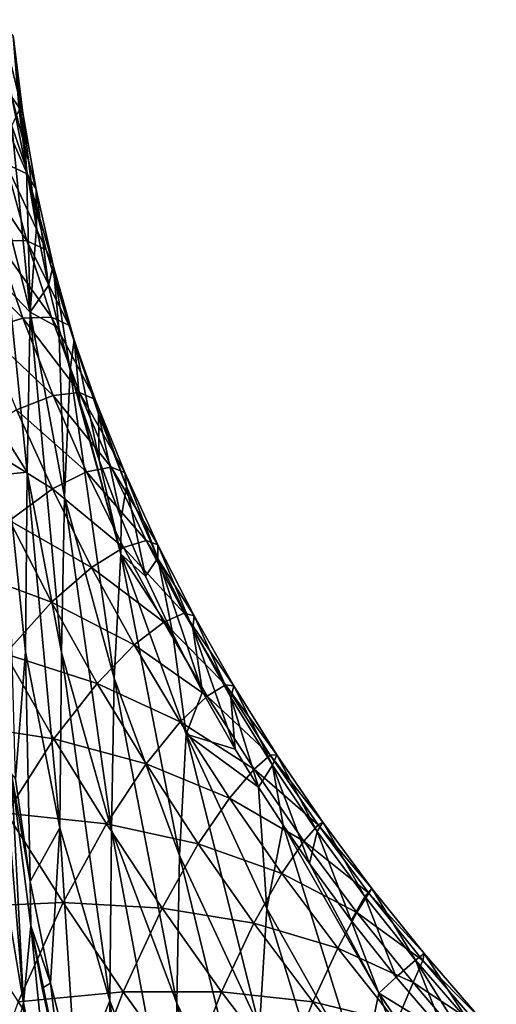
# Model space of a CAD drawing. Header units: metres. Extents: x -109 to 109, y -78 to 121.
# Tile 251 of 256: x -54.81 to -51.4, y 29.37 to 36.4. Entities that reach past the tile are written whole.
import ezdxf

# ---------------------------------------------------------------- set-up
doc = ezdxf.new("R2010")
doc.units = ezdxf.units.M
doc.layers.add('solid_508554_SW0001', color=7, linetype='CONTINUOUS')

msp = doc.modelspace()

# ---------------------------------------------------------------- linework, layer by layer
at = {"layer": 'solid_508554_SW0001'}
for points in [[(-54.783852, 35.737755, -13.355623), (-54.946369, 36.402969, -12.281866), (-54.862427, 35.850063, -11.717521)], [(-54.783852, 35.737755, -13.355623), (-54.852932, 36.288879, -13.90984), (-54.946369, 36.402969, -12.281866)], [(-54.852932, 36.288879, -13.90984), (-54.756069, 35.338428, -14.675499), (-54.809948, 35.756748, -15.093894)], [(-54.783852, 35.737755, -13.355623), (-54.756069, 35.338428, -14.675499), (-54.852932, 36.288879, -13.90984)], [(-54.752182, 35.301918, -11.1452), (-55.028057, 35.92807, -10.071081), (-54.903316, 35.373425, -9.487092)], [(-54.752182, 35.301918, -11.1452), (-54.862427, 35.850063, -11.717521), (-55.028057, 35.92807, -10.071081)], [(-54.687946, 35.191479, -12.793491), (-54.862427, 35.850063, -11.717521), (-54.752182, 35.301918, -11.1452)], [(-54.687946, 35.191479, -12.793491), (-54.783852, 35.737755, -13.355623), (-54.862427, 35.850063, -11.717521)], [(-54.809948, 35.756748, -15.093894), (-54.756069, 35.338428, -14.675499), (-54.861443, 35.645363, -16.94663)], [(-54.783852, 35.737755, -13.355623), (-54.686001, 34.921253, -14.250484), (-54.756069, 35.338428, -14.675499)], [(-54.687946, 35.191479, -12.793491), (-54.686001, 34.921253, -14.250484), (-54.783852, 35.737755, -13.355623)], [(-54.730461, 34.314064, -16.439049), (-54.87627, 34.888885, -18.822678), (-54.861443, 35.645363, -16.94663)], [(-54.730461, 34.314064, -16.439049), (-54.861443, 35.645363, -16.94663), (-54.756069, 35.338428, -14.675499)], [(-54.753021, 34.823746, -8.895089), (-55.137451, 35.390358, -7.821283), (-54.972153, 34.828918, -7.216121)], [(-54.753021, 34.823746, -8.895089), (-54.903316, 35.373425, -9.487092), (-55.137451, 35.390358, -7.821283)], [(-54.615959, 34.759224, -10.565089), (-54.903316, 35.373425, -9.487092), (-54.753021, 34.823746, -8.895089)], [(-54.615959, 34.759224, -10.565089), (-54.752182, 35.301918, -11.1452), (-54.903316, 35.373425, -9.487092)], [(-54.730461, 34.314064, -16.439049), (-54.756069, 35.338428, -14.675499), (-54.686001, 34.921253, -14.250484)], [(-54.565487, 34.650936, -12.223748), (-54.752182, 35.301918, -11.1452), (-54.615959, 34.759224, -10.565089)], [(-54.565487, 34.650936, -12.223748), (-54.687946, 35.191479, -12.793491), (-54.752182, 35.301918, -11.1452)], [(-54.687946, 35.191479, -12.793491), (-54.599403, 34.504391, -13.818173), (-54.686001, 34.921253, -14.250484)], [(-54.565487, 34.650936, -12.223748), (-54.599403, 34.504391, -13.818173), (-54.687946, 35.191479, -12.793491)], [(-54.730461, 34.314064, -16.439049), (-54.882458, 34.475269, -19.775152), (-54.87627, 34.888885, -18.822678)], [(-54.730461, 34.314064, -16.439049), (-54.686001, 34.921253, -14.250484), (-54.599403, 34.504391, -13.818173)], [(-54.78178, 34.272369, -6.602947), (-54.972153, 34.828918, -7.216121), (-55.267174, 34.759773, -5.531161)], [(-54.577515, 34.27953, -8.29516), (-54.972153, 34.828918, -7.216121), (-54.78178, 34.272369, -6.602947)], [(-54.577515, 34.27953, -8.29516), (-54.753021, 34.823746, -8.895089), (-54.972153, 34.828918, -7.216121)], [(-54.454155, 34.222523, -9.977265), (-54.753021, 34.823746, -8.895089), (-54.577515, 34.27953, -8.29516)], [(-54.454155, 34.222523, -9.977265), (-54.615959, 34.759224, -10.565089), (-54.753021, 34.823746, -8.895089)], [(-54.78178, 34.272369, -6.602947), (-55.267174, 34.759773, -5.531161), (-55.060211, 34.186142, -4.903952)], [(-54.416836, 34.116871, -11.646583), (-54.615959, 34.759224, -10.565089), (-54.454155, 34.222523, -9.977265)], [(-54.416836, 34.116871, -11.646583), (-54.565487, 34.650936, -12.223748), (-54.615959, 34.759224, -10.565089)], [(-54.565487, 34.650936, -12.223748), (-54.526306, 34.203239, -13.500781), (-54.599403, 34.504391, -13.818173)], [(-54.565487, 34.650936, -12.223748), (-54.444233, 33.902309, -13.178885), (-54.526306, 34.203239, -13.500781)], [(-54.416836, 34.116871, -11.646583), (-54.444233, 33.902309, -13.178885), (-54.565487, 34.650936, -12.223748)], [(-54.750988, 33.173527, -19.196924), (-54.893452, 33.398411, -22.059969), (-54.882458, 34.475269, -19.775152)], [(-54.750988, 33.173527, -19.196924), (-54.882458, 34.475269, -19.775152), (-54.730461, 34.314064, -16.439049)], [(-54.730461, 34.314064, -16.439049), (-54.599403, 34.504391, -13.818173), (-54.526306, 34.203239, -13.500781)], [(-54.506203, 31.885347, -18.625214), (-54.750988, 33.173527, -19.196924), (-54.730461, 34.314064, -16.439049)], [(-54.486095, 32.996902, -15.93655), (-54.730461, 34.314064, -16.439049), (-54.526306, 34.203239, -13.500781)], [(-54.506203, 31.885347, -18.625214), (-54.730461, 34.314064, -16.439049), (-54.486095, 32.996902, -15.93655)], [(-54.566643, 33.721081, -5.981912), (-54.78178, 34.272369, -6.602947), (-55.060211, 34.186142, -4.903952)], [(-54.377129, 33.741268, -7.687424), (-54.577515, 34.27953, -8.29516), (-54.78178, 34.272369, -6.602947)], [(-54.377129, 33.741268, -7.687424), (-54.78178, 34.272369, -6.602947), (-54.566643, 33.721081, -5.981912)], [(-54.267162, 33.692368, -9.381816), (-54.577515, 34.27953, -8.29516), (-54.377129, 33.741268, -7.687424)], [(-54.267162, 33.692368, -9.381816), (-54.454155, 34.222523, -9.977265), (-54.577515, 34.27953, -8.29516)], [(-54.566643, 33.721081, -5.981912), (-55.060211, 34.186142, -4.903952), (-54.828415, 33.616993, -4.268958)], [(-54.486095, 32.996902, -15.93655), (-54.526306, 34.203239, -13.500781), (-54.444233, 33.902309, -13.178885)], [(-54.242443, 33.589874, -11.062081), (-54.454155, 34.222523, -9.977265), (-54.267162, 33.692368, -9.381816)], [(-54.242443, 33.589874, -11.062081), (-54.416836, 34.116871, -11.646583), (-54.454155, 34.222523, -9.977265)], [(-54.416836, 34.116871, -11.646583), (-54.375381, 33.672516, -12.929779), (-54.444233, 33.902309, -13.178885)], [(-54.416836, 34.116871, -11.646583), (-54.237194, 33.257488, -12.472214), (-54.375381, 33.672516, -12.929779)], [(-54.242443, 33.589874, -11.062081), (-54.237194, 33.257488, -12.472214), (-54.416836, 34.116871, -11.646583)], [(-54.129917, 31.701847, -15.443505), (-54.486095, 32.996902, -15.93655), (-54.444233, 33.902309, -13.178885)], [(-54.084137, 32.58736, -12.751335), (-54.444233, 33.902309, -13.178885), (-54.375381, 33.672516, -12.929779)], [(-54.129917, 31.701847, -15.443505), (-54.444233, 33.902309, -13.178885), (-54.084137, 32.58736, -12.751335)], [(-54.152233, 33.209381, -7.072011), (-54.377129, 33.741268, -7.687424), (-54.566643, 33.721081, -5.981912)], [(-54.055363, 33.169289, -8.778847), (-54.377129, 33.741268, -7.687424), (-54.152233, 33.209381, -7.072011)], [(-54.055363, 33.169289, -8.778847), (-54.267162, 33.692368, -9.381816), (-54.377129, 33.741268, -7.687424)], [(-54.327099, 33.175343, -5.35317), (-54.566643, 33.721081, -5.981912), (-54.828415, 33.616993, -4.268958)], [(-54.152233, 33.209381, -7.072011), (-54.566643, 33.721081, -5.981912), (-54.327099, 33.175343, -5.35317)], [(-54.084137, 32.58736, -12.751335), (-54.375381, 33.672516, -12.929779), (-54.237194, 33.257488, -12.472214)], [(-54.042744, 33.070541, -10.470333), (-54.267162, 33.692368, -9.381816), (-54.055363, 33.169289, -8.778847)], [(-54.042744, 33.070541, -10.470333), (-54.242443, 33.589874, -11.062081), (-54.267162, 33.692368, -9.381816)], [(-54.572079, 33.052578, -3.626389), (-54.828415, 33.616993, -4.268958), (-55.153606, 33.415195, -2.552972)], [(-54.327099, 33.175343, -5.35317), (-54.828415, 33.616993, -4.268958), (-54.572079, 33.052578, -3.626389)], [(-54.242443, 33.589874, -11.062081), (-54.081059, 32.843273, -12.005098), (-54.237194, 33.257488, -12.472214)], [(-54.042744, 33.070541, -10.470333), (-54.081059, 32.843273, -12.005098), (-54.242443, 33.589874, -11.062081)], [(-54.572079, 33.052578, -3.626389), (-55.153606, 33.415195, -2.552972), (-54.877773, 32.827576, -1.896521)], [(-54.750988, 33.173527, -19.196924), (-54.895042, 33.1577, -22.53758), (-54.893452, 33.398411, -22.059969)], [(-54.084137, 32.58736, -12.751335), (-54.237194, 33.257488, -12.472214), (-54.081059, 32.843273, -12.005098)], [(-53.903252, 32.684174, -6.449067), (-54.152233, 33.209381, -7.072011), (-54.327099, 33.175343, -5.35317)], [(-53.819183, 32.653748, -8.168478), (-54.152233, 33.209381, -7.072011), (-53.903252, 32.684174, -6.449067)], [(-53.819183, 32.653748, -8.168478), (-54.055363, 33.169289, -8.778847), (-54.152233, 33.209381, -7.072011)], [(-54.76329, 31.888906, -21.890774), (-54.895042, 33.1577, -22.53758), (-54.750988, 33.173527, -19.196924)], [(-54.76329, 31.888906, -21.890774), (-54.834625, 30.980234, -24.773357), (-54.895042, 33.1577, -22.53758)], [(-54.518261, 30.633205, -21.251438), (-54.76329, 31.888906, -21.890774), (-54.750988, 33.173527, -19.196924)], [(-54.518261, 30.633205, -21.251438), (-54.750988, 33.173527, -19.196924), (-54.506203, 31.885347, -18.625214)], [(-54.063511, 32.635422, -4.716908), (-54.327099, 33.175343, -5.35317), (-54.572079, 33.052578, -3.626389)], [(-53.903252, 32.684174, -6.449067), (-54.327099, 33.175343, -5.35317), (-54.063511, 32.635422, -4.716908)], [(-53.818188, 32.55946, -9.871436), (-54.055363, 33.169289, -8.778847), (-53.819183, 32.653748, -8.168478)], [(-53.818188, 32.55946, -9.871436), (-54.042744, 33.070541, -10.470333), (-54.055363, 33.169289, -8.778847)], [(-54.2915, 32.493149, -2.976492), (-54.572079, 33.052578, -3.626389), (-54.877773, 32.827576, -1.896521)], [(-54.063511, 32.635422, -4.716908), (-54.572079, 33.052578, -3.626389), (-54.2915, 32.493149, -2.976492)], [(-54.042744, 33.070541, -10.470333), (-53.906361, 32.42952, -11.527801), (-54.081059, 32.843273, -12.005098)], [(-53.818188, 32.55946, -9.871436), (-53.906361, 32.42952, -11.527801), (-54.042744, 33.070541, -10.470333)], [(-54.149666, 30.618885, -18.063841), (-54.506203, 31.885347, -18.625214), (-54.486095, 32.996902, -15.93655)], [(-54.149666, 30.618885, -18.063841), (-54.486095, 32.996902, -15.93655), (-54.129917, 31.701847, -15.443505)], [(-54.577263, 32.244118, -1.233147), (-54.877773, 32.827576, -1.896521), (-55.233398, 32.488087, -0.169254)], [(-54.2915, 32.493149, -2.976492), (-54.877773, 32.827576, -1.896521), (-54.577263, 32.244118, -1.233147)], [(-54.084137, 32.58736, -12.751335), (-54.081059, 32.843273, -12.005098), (-53.906361, 32.42952, -11.527801)], [(-53.77623, 32.101597, -4.073344), (-54.063511, 32.635422, -4.716908), (-54.2915, 32.493149, -2.976492)], [(-53.6306, 32.165947, -5.818755), (-53.903252, 32.684174, -6.449067), (-54.063511, 32.635422, -4.716908)], [(-53.6306, 32.165947, -5.818755), (-54.063511, 32.635422, -4.716908), (-53.77623, 32.101597, -4.073344)], [(-53.559109, 32.146084, -7.550844), (-53.903252, 32.684174, -6.449067), (-53.6306, 32.165947, -5.818755)], [(-53.559109, 32.146084, -7.550844), (-53.819183, 32.653748, -8.168478), (-53.903252, 32.684174, -6.449067)], [(-53.569252, 32.057125, -9.265505), (-53.819183, 32.653748, -8.168478), (-53.559109, 32.146084, -7.550844)], [(-53.569252, 32.057125, -9.265505), (-53.818188, 32.55946, -9.871436), (-53.819183, 32.653748, -8.168478)], [(-53.664207, 30.437164, -14.963063), (-54.129917, 31.701847, -15.443505), (-54.084137, 32.58736, -12.751335)], [(-54.084137, 32.58736, -12.751335), (-53.906361, 32.42952, -11.527801), (-53.712654, 32.016632, -11.039923)], [(-53.615536, 31.30316, -12.340937), (-54.084137, 32.58736, -12.751335), (-53.712654, 32.016632, -11.039923)], [(-53.664207, 30.437164, -14.963063), (-54.084137, 32.58736, -12.751335), (-53.615536, 31.30316, -12.340937)], [(-53.818188, 32.55946, -9.871436), (-53.712654, 32.016632, -11.039923), (-53.906361, 32.42952, -11.527801)], [(-53.818188, 32.55946, -9.871436), (-53.499355, 31.604843, -10.540615), (-53.712654, 32.016632, -11.039923)], [(-53.569252, 32.057125, -9.265505), (-53.499355, 31.604843, -10.540615), (-53.818188, 32.55946, -9.871436)], [(-54.577263, 32.244118, -1.233147), (-55.233398, 32.488087, -0.169254), (-54.909504, 31.876333, 0.506962)], [(-53.986954, 31.938915, -2.319557), (-54.2915, 32.493149, -2.976492), (-54.577263, 32.244118, -1.233147)], [(-53.77623, 32.101597, -4.073344), (-54.2915, 32.493149, -2.976492), (-53.986954, 31.938915, -2.319557)], [(-54.252281, 31.664871, -0.563196), (-54.577263, 32.244118, -1.233147), (-54.909504, 31.876333, 0.506962)], [(-53.986954, 31.938915, -2.319557), (-54.577263, 32.244118, -1.233147), (-54.252281, 31.664871, -0.563196)], [(-53.334694, 31.654999, -5.181268), (-53.6306, 32.165947, -5.818755), (-53.77623, 32.101597, -4.073344)], [(-53.275631, 31.646631, -6.926094), (-53.6306, 32.165947, -5.818755), (-53.334694, 31.654999, -5.181268)], [(-53.275631, 31.646631, -6.926094), (-53.559109, 32.146084, -7.550844), (-53.6306, 32.165947, -5.818755)], [(-53.296501, 31.563927, -8.652666), (-53.569252, 32.057125, -9.265505), (-53.559109, 32.146084, -7.550844)], [(-53.296501, 31.563927, -8.652666), (-53.559109, 32.146084, -7.550844), (-53.275631, 31.646631, -6.926094)], [(-53.465591, 31.574095, -3.42273), (-53.77623, 32.101597, -4.073344), (-53.986954, 31.938915, -2.319557)], [(-53.334694, 31.654999, -5.181268), (-53.77623, 32.101597, -4.073344), (-53.465591, 31.574095, -3.42273)], [(-53.569252, 32.057125, -9.265505), (-53.265945, 31.194374, -10.029311), (-53.499355, 31.604843, -10.540615)], [(-53.296501, 31.563927, -8.652666), (-53.265945, 31.194374, -10.029311), (-53.569252, 32.057125, -9.265505)], [(-53.615536, 31.30316, -12.340937), (-53.712654, 32.016632, -11.039923), (-53.499355, 31.604843, -10.540615)], [(-53.658718, 31.389935, -1.655893), (-53.986954, 31.938915, -2.319557), (-54.252281, 31.664871, -0.563196)], [(-53.465591, 31.574095, -3.42273), (-53.986954, 31.938915, -2.319557), (-53.658718, 31.389935, -1.655893)], [(-54.560421, 31.267889, 1.189089), (-54.909504, 31.876333, 0.506962), (-55.27573, 31.379362, 2.236849)], [(-54.252281, 31.664871, -0.563196), (-54.909504, 31.876333, 0.506962), (-54.560421, 31.267889, 1.189089)], [(-54.76329, 31.888906, -21.890774), (-54.729973, 30.250328, -24.351946), (-54.834625, 30.980234, -24.773357)], [(-54.518261, 30.633205, -21.251438), (-54.729973, 30.250328, -24.351946), (-54.76329, 31.888906, -21.890774)], [(-54.16151, 29.398802, -20.623302), (-54.518261, 30.633205, -21.251438), (-54.506203, 31.885347, -18.625214)], [(-54.16151, 29.398802, -20.623302), (-54.506203, 31.885347, -18.625214), (-54.149666, 30.618885, -18.063841)], [(-53.683655, 29.382233, -17.516388), (-54.149666, 30.618885, -18.063841), (-54.129917, 31.701847, -15.443505)], [(-53.683655, 29.382233, -17.516388), (-54.129917, 31.701847, -15.443505), (-53.664207, 30.437164, -14.963063)], [(-53.903038, 31.089865, 0.112961), (-54.252281, 31.664871, -0.563196), (-54.560421, 31.267889, 1.189089)], [(-53.658718, 31.389935, -1.655893), (-54.252281, 31.664871, -0.563196), (-53.903038, 31.089865, 0.112961)], [(-53.015945, 31.151587, -4.536824), (-53.334694, 31.654999, -5.181268), (-53.465591, 31.574095, -3.42273)], [(-52.969227, 31.15572, -6.294396), (-53.334694, 31.654999, -5.181268), (-53.015945, 31.151587, -4.536824)], [(-52.969227, 31.15572, -6.294396), (-53.275631, 31.646631, -6.926094), (-53.334694, 31.654999, -5.181268)], [(-53.000488, 31.080229, -8.033061), (-53.296501, 31.563927, -8.652666), (-53.275631, 31.646631, -6.926094)], [(-53.000488, 31.080229, -8.033061), (-53.275631, 31.646631, -6.926094), (-52.969227, 31.15572, -6.294396)], [(-53.131954, 31.052979, -2.765343), (-53.465591, 31.574095, -3.42273), (-53.658718, 31.389935, -1.655893)], [(-53.615536, 31.30316, -12.340937), (-53.499355, 31.604843, -10.540615), (-53.265945, 31.194374, -10.029311)], [(-53.015945, 31.151587, -4.536824), (-53.465591, 31.574095, -3.42273), (-53.131954, 31.052979, -2.765343)], [(-53.296501, 31.563927, -8.652666), (-53.10009, 30.923512, -9.683887), (-53.265945, 31.194374, -10.029311)], [(-53.000488, 31.080229, -8.033061), (-53.10009, 30.923512, -9.683887), (-53.296501, 31.563927, -8.652666)], [(-54.560421, 31.267889, 1.189089), (-55.27573, 31.379362, 2.236849), (-54.898434, 30.738075, 2.929803)], [(-53.307068, 30.846233, -0.985837), (-53.658718, 31.389935, -1.655893), (-53.903038, 31.089865, 0.112961)], [(-53.131954, 31.052979, -2.765343), (-53.658718, 31.389935, -1.655893), (-53.307068, 30.846233, -0.985837)], [(-53.091938, 29.210939, -14.498295), (-53.664207, 30.437164, -14.963063), (-53.615536, 31.30316, -12.340937)], [(-53.615536, 31.30316, -12.340937), (-53.265945, 31.194374, -10.029311), (-53.10009, 30.923512, -9.683887)], [(-53.041016, 30.058201, -11.944462), (-53.615536, 31.30316, -12.340937), (-53.10009, 30.923512, -9.683887)], [(-53.091938, 29.210939, -14.498295), (-53.615536, 31.30316, -12.340937), (-53.041016, 30.058201, -11.944462)], [(-54.186283, 30.662807, 1.87668), (-54.560421, 31.267889, 1.189089), (-54.898434, 30.738075, 2.929803)], [(-53.903038, 31.089865, 0.112961), (-54.560421, 31.267889, 1.189089), (-54.186283, 30.662807, 1.87668)], [(-52.674786, 30.655788, -3.88567), (-53.015945, 31.151587, -4.536824), (-53.131954, 31.052979, -2.765343)], [(-52.640392, 30.673632, -5.655938), (-52.969227, 31.15572, -6.294396), (-53.015945, 31.151587, -4.536824)], [(-52.640392, 30.673632, -5.655938), (-53.015945, 31.151587, -4.536824), (-52.674786, 30.655788, -3.88567)], [(-52.68177, 30.6064, -7.406833), (-53.000488, 31.080229, -8.033061), (-52.969227, 31.15572, -6.294396)], [(-52.68177, 30.6064, -7.406833), (-52.969227, 31.15572, -6.294396), (-52.640392, 30.673632, -5.655938)], [(-53.529736, 30.519148, 0.79492), (-53.903038, 31.089865, 0.112961), (-54.186283, 30.662807, 1.87668)], [(-53.307068, 30.846233, -0.985837), (-53.903038, 31.089865, 0.112961), (-53.529736, 30.519148, 0.79492)], [(-53.000488, 31.080229, -8.033061), (-52.924908, 30.653231, -9.332715), (-53.10009, 30.923512, -9.683887)], [(-53.000488, 31.080229, -8.033061), (-52.736393, 30.378166, -8.96852), (-52.924908, 30.653231, -9.332715)], [(-52.68177, 30.6064, -7.406833), (-52.736393, 30.378166, -8.96852), (-53.000488, 31.080229, -8.033061)], [(-54.777409, 29.383495, -25.876293), (-54.883434, 30.681271, -25.989143), (-54.863708, 31.018579, -25.345387)], [(-54.729973, 30.250328, -24.351946), (-54.72504, 29.934443, -24.832989), (-54.863708, 31.018579, -25.345387)], [(-54.777409, 29.383495, -25.876293), (-54.863708, 31.018579, -25.345387), (-54.72504, 29.934443, -24.832989)], [(-54.834625, 30.980234, -24.773357), (-54.729973, 30.250328, -24.351946), (-54.863708, 31.018579, -25.345387)], [(-52.775661, 30.538286, -2.101485), (-53.131954, 31.052979, -2.765343), (-53.307068, 30.846233, -0.985837)], [(-52.674786, 30.655788, -3.88567), (-53.131954, 31.052979, -2.765343), (-52.775661, 30.538286, -2.101485)], [(-53.041016, 30.058201, -11.944462), (-53.10009, 30.923512, -9.683887), (-52.924908, 30.653231, -9.332715)], [(-52.932274, 30.307859, -0.309749), (-53.307068, 30.846233, -0.985837), (-53.529736, 30.519148, 0.79492)], [(-52.775661, 30.538286, -2.101485), (-53.307068, 30.846233, -0.985837), (-52.932274, 30.307859, -0.309749)], [(-54.495102, 30.099428, 3.62723), (-54.898434, 30.738075, 2.929803), (-55.252449, 30.067389, 4.650605)], [(-54.186283, 30.662807, 1.87668), (-54.898434, 30.738075, 2.929803), (-54.495102, 30.099428, 3.62723)], [(-54.777409, 29.383495, -25.876293), (-54.937416, 30.341722, -26.631361), (-54.883434, 30.681271, -25.989143)], [(-53.787224, 30.061157, 2.569238), (-54.186283, 30.662807, 1.87668), (-54.495102, 30.099428, 3.62723)], [(-53.529736, 30.519148, 0.79492), (-54.186283, 30.662807, 1.87668), (-53.787224, 30.061157, 2.569238)], [(-52.364231, 28.860401, -11.564433), (-53.041016, 30.058201, -11.944462), (-52.924908, 30.653231, -9.332715)], [(-52.240402, 29.453108, -9.012287), (-52.924908, 30.653231, -9.332715), (-52.736393, 30.378166, -8.96852)], [(-52.364231, 28.860401, -11.564433), (-52.924908, 30.653231, -9.332715), (-52.240402, 29.453108, -9.012287)], [(-52.311638, 30.16765, -3.228076), (-52.674786, 30.655788, -3.88567), (-52.775661, 30.538286, -2.101485)], [(-52.340919, 30.142757, -6.774147), (-52.68177, 30.6064, -7.406833), (-52.640392, 30.673632, -5.655938)], [(-52.289627, 30.200468, -5.010942), (-52.640392, 30.673632, -5.655938), (-52.674786, 30.655788, -3.88567)], [(-52.289627, 30.200468, -5.010942), (-52.674786, 30.655788, -3.88567), (-52.311638, 30.16765, -3.228076)], [(-52.340919, 30.142757, -6.774147), (-52.640392, 30.673632, -5.655938), (-52.289627, 30.200468, -5.010942)], [(-54.518261, 30.633205, -21.251438), (-54.585461, 29.525541, -23.933491), (-54.729973, 30.250328, -24.351946)], [(-54.518261, 30.633205, -21.251438), (-54.401413, 28.807508, -23.518934), (-54.585461, 29.525541, -23.933491)], [(-54.16151, 29.398802, -20.623302), (-54.401413, 28.807508, -23.518934), (-54.518261, 30.633205, -21.251438)], [(-53.695324, 28.193579, -20.010376), (-54.16151, 29.398802, -20.623302), (-54.149666, 30.618885, -18.063841)], [(-53.695324, 28.193579, -20.010376), (-54.149666, 30.618885, -18.063841), (-53.683655, 29.382233, -17.516388)], [(-52.68177, 30.6064, -7.406833), (-52.438568, 29.97234, -8.41754), (-52.736393, 30.378166, -8.96852)], [(-52.340919, 30.142757, -6.774147), (-52.438568, 29.97234, -8.41754), (-52.68177, 30.6064, -7.406833)], [(-53.132572, 29.952778, 1.482231), (-53.529736, 30.519148, 0.79492), (-53.787224, 30.061157, 2.569238)], [(-52.932274, 30.307859, -0.309749), (-53.529736, 30.519148, 0.79492), (-53.132572, 29.952778, 1.482231)], [(-52.397064, 30.030062, -1.431477), (-52.775661, 30.538286, -2.101485), (-52.932274, 30.307859, -0.309749)], [(-52.311638, 30.16765, -3.228076), (-52.775661, 30.538286, -2.101485), (-52.397064, 30.030062, -1.431477)], [(-53.111141, 28.183287, -16.986353), (-53.683655, 29.382233, -17.516388), (-53.664207, 30.437164, -14.963063)], [(-53.111141, 28.183287, -16.986353), (-53.664207, 30.437164, -14.963063), (-53.091938, 29.210939, -14.498295)], [(-52.240402, 29.453108, -9.012287), (-52.736393, 30.378166, -8.96852), (-52.438568, 29.97234, -8.41754)], [(-54.777409, 29.383495, -25.876293), (-54.918865, 28.825321, -26.90737), (-54.937416, 30.341722, -26.631361)], [(-52.534607, 29.774864, 0.371966), (-52.932274, 30.307859, -0.309749), (-53.132572, 29.952778, 1.482231)], [(-52.397064, 30.030062, -1.431477), (-52.932274, 30.307859, -0.309749), (-52.534607, 29.774864, 0.371966)], [(-54.729973, 30.250328, -24.351946), (-54.585461, 29.525541, -23.933491), (-54.72504, 29.934443, -24.832989)], [(-51.926933, 29.687223, -2.564322), (-52.311638, 30.16765, -3.228076), (-52.397064, 30.030062, -1.431477)], [(-51.978523, 29.689428, -6.135196), (-52.340919, 30.142757, -6.774147), (-52.289627, 30.200468, -5.010942)], [(-51.917454, 29.73629, -4.359642), (-52.289627, 30.200468, -5.010942), (-52.311638, 30.16765, -3.228076)], [(-51.917454, 29.73629, -4.359642), (-52.311638, 30.16765, -3.228076), (-51.926933, 29.687223, -2.564322)], [(-51.978523, 29.689428, -6.135196), (-52.289627, 30.200468, -5.010942), (-51.917454, 29.73629, -4.359642)], [(-54.495102, 30.099428, 3.62723), (-55.252449, 30.067389, 4.650605), (-54.815117, 29.392239, 5.355571)], [(-54.065651, 29.463434, 4.328372), (-54.495102, 30.099428, 3.62723), (-54.815117, 29.392239, 5.355571)], [(-53.787224, 30.061157, 2.569238), (-54.495102, 30.099428, 3.62723), (-54.065651, 29.463434, 4.328372)], [(-52.340919, 30.142757, -6.774147), (-52.117416, 29.568167, -7.851173), (-52.438568, 29.97234, -8.41754)], [(-51.978523, 29.689428, -6.135196), (-52.117416, 29.568167, -7.851173), (-52.340919, 30.142757, -6.774147)], [(-53.363247, 29.462927, 3.266049), (-53.787224, 30.061157, 2.569238), (-54.065651, 29.463434, 4.328372)], [(-53.132572, 29.952778, 1.482231), (-53.787224, 30.061157, 2.569238), (-53.363247, 29.462927, 3.266049)], [(-52.416767, 28.031006, -14.052169), (-53.091938, 29.210939, -14.498295), (-53.041016, 30.058201, -11.944462)], [(-52.416767, 28.031006, -14.052169), (-53.041016, 30.058201, -11.944462), (-52.364231, 28.860401, -11.564433)], [(-51.996498, 29.528358, -0.755677), (-52.397064, 30.030062, -1.431477), (-52.534607, 29.774864, 0.371966)], [(-51.926933, 29.687223, -2.564322), (-52.397064, 30.030062, -1.431477), (-51.996498, 29.528358, -0.755677)], [(-52.71162, 29.390722, 2.174227), (-53.132572, 29.952778, 1.482231), (-53.363247, 29.462927, 3.266049)], [(-52.534607, 29.774864, 0.371966), (-53.132572, 29.952778, 1.482231), (-52.71162, 29.390722, 2.174227)], [(-52.240402, 29.453108, -9.012287), (-52.438568, 29.97234, -8.41754), (-52.117416, 29.568167, -7.851173)], [(-54.561295, 28.305487, -25.369722), (-54.777409, 29.383495, -25.876293), (-54.72504, 29.934443, -24.832989)], [(-54.505795, 28.856331, -24.328632), (-54.72504, 29.934443, -24.832989), (-54.644581, 29.489882, -24.624388)], [(-54.585461, 29.525541, -23.933491), (-54.644581, 29.489882, -24.624388), (-54.72504, 29.934443, -24.832989)], [(-54.561295, 28.305487, -25.369722), (-54.72504, 29.934443, -24.832989), (-54.505795, 28.856331, -24.328632)], [(-52.114223, 29.247198, 1.058688), (-52.534607, 29.774864, 0.371966), (-52.71162, 29.390722, 2.174227)], [(-51.996498, 29.528358, -0.755677), (-52.534607, 29.774864, 0.371966), (-52.114223, 29.247198, 1.058688)], [(-51.595192, 29.24649, -5.49019), (-51.978523, 29.689428, -6.135196), (-51.917454, 29.73629, -4.359642)], [(-51.52438, 29.281164, -3.702286), (-51.917454, 29.73629, -4.359642), (-51.926933, 29.687223, -2.564322)], [(-51.595192, 29.24649, -5.49019), (-51.917454, 29.73629, -4.359642), (-51.52438, 29.281164, -3.702286)], [(-51.978523, 29.689428, -6.135196), (-51.772072, 29.165876, -7.268492), (-52.117416, 29.568167, -7.851173)], [(-51.521095, 29.214567, -1.894725), (-51.926933, 29.687223, -2.564322), (-51.996498, 29.528358, -0.755677)], [(-51.978523, 29.689428, -6.135196), (-51.401825, 28.765953, -6.66882), (-51.772072, 29.165876, -7.268492)], [(-51.595192, 29.24649, -5.49019), (-51.401825, 28.765953, -6.66882), (-51.978523, 29.689428, -6.135196)], [(-51.52438, 29.281164, -3.702286), (-51.926933, 29.687223, -2.564322), (-51.521095, 29.214567, -1.894725)], [(-54.585461, 29.525541, -23.933491), (-54.505795, 28.856331, -24.328632), (-54.644581, 29.489882, -24.624388)], [(-54.585461, 29.525541, -23.933491), (-54.401413, 28.807508, -23.518934), (-54.505795, 28.856331, -24.328632)], [(-52.240402, 29.453108, -9.012287), (-52.117416, 29.568167, -7.851173), (-51.772072, 29.165876, -7.268492)], [(-51.574226, 29.033117, -0.074658), (-51.996498, 29.528358, -0.755677), (-52.114223, 29.247198, 1.058688)], [(-51.521095, 29.214567, -1.894725), (-51.996498, 29.528358, -0.755677), (-51.574226, 29.033117, -0.074658)], [(-54.065651, 29.463434, 4.328372), (-54.815117, 29.392239, 5.355571), (-54.35017, 28.719143, 6.062678)], [(-53.609909, 28.830093, 5.032336), (-54.065651, 29.463434, 4.328372), (-54.35017, 28.719143, 6.062678)], [(-53.363247, 29.462927, 3.266049), (-54.065651, 29.463434, 4.328372), (-53.609909, 28.830093, 5.032336)], [(-52.914249, 28.868086, 3.966261), (-53.363247, 29.462927, 3.266049), (-53.609909, 28.830093, 5.032336)], [(-52.71162, 29.390722, 2.174227), (-53.363247, 29.462927, 3.266049), (-52.914249, 28.868086, 3.966261)], [(-51.589481, 27.717375, -11.203266), (-52.364231, 28.860401, -11.564433), (-52.240402, 29.453108, -9.012287)], [(-51.462002, 28.309179, -8.718516), (-52.240402, 29.453108, -9.012287), (-51.772072, 29.165876, -7.268492)], [(-51.589481, 27.717375, -11.203266), (-52.240402, 29.453108, -9.012287), (-51.462002, 28.309179, -8.718516)], [(-54.35017, 28.719143, 6.062678), (-54.815117, 29.392239, 5.355571), (-55.131115, 28.535818, 7.051829)], [(-54.704487, 27.741398, -26.3953), (-54.918865, 28.825321, -26.90737), (-54.777409, 29.383495, -25.876293)], [(-54.561295, 28.305487, -25.369722), (-54.704487, 27.741398, -26.3953), (-54.777409, 29.383495, -25.876293)], [(-54.16151, 29.398802, -20.623302), (-54.178246, 28.097843, -23.109209), (-54.401413, 28.807508, -23.518934)], [(-54.16151, 29.398802, -20.623302), (-53.916458, 27.398144, -22.705236), (-54.178246, 28.097843, -23.109209)], [(-53.695324, 28.193579, -20.010376), (-53.916458, 27.398144, -22.705236), (-54.16151, 29.398802, -20.623302)], [(-53.122677, 27.025227, -19.416571), (-53.695324, 28.193579, -20.010376), (-53.683655, 29.382233, -17.516388)], [(-53.122677, 27.025227, -19.416571), (-53.683655, 29.382233, -17.516388), (-53.111141, 28.183287, -16.986353)], [(-52.26688, 28.832914, 2.870098), (-52.71162, 29.390722, 2.174227), (-52.914249, 28.868086, 3.966261)], [(-52.114223, 29.247198, 1.058688), (-52.71162, 29.390722, 2.174227), (-52.26688, 28.832914, 2.870098)]]:
    msp.add_3dface(points, dxfattribs=at)

doc.saveas('drawing.dxf')
